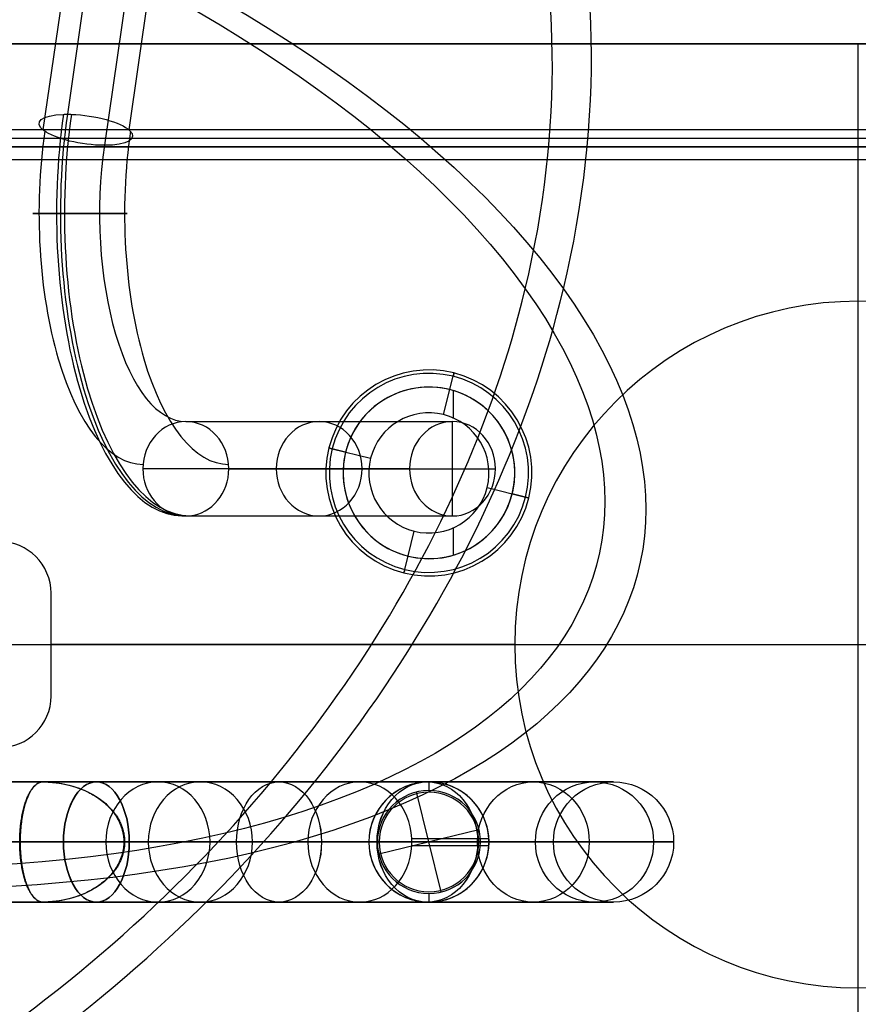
# Model space of a CAD drawing. Extents: x -158 to 158, y -59 to 130.
# Tile 7 of 17: x -49 to 0, y -21 to 36. Entities that reach past the tile are written whole.
import ezdxf

# ---------------------------------------------------------------- set-up
doc = ezdxf.new("R2010")
doc.units = 0
doc.header["$MEASUREMENT"] = 0
doc.layers.add('MODEL_237_2', color=5, linetype='CONTINUOUS')

msp = doc.modelspace()

# ---------------------------------------------------------------- linework, layer by layer
at = {"layer": 'MODEL_237_2'}
for p, q in [((-38.467, 83.435, 57.532), (-46.049, 30.891, 74.17)), ((-39.892, 82.531, 54.028), (-47.474, 29.987, 70.666)), ((-34.887, 82.531, 56.309), (-42.47, 29.987, 72.947)), ((-36.313, 81.627, 52.805), (-43.895, 29.084, 69.443)), ((72, 35, 25), (-72, 35, 25)), ((72, 35, 26), (-72, 35, 26)), ((-72, 35, 25.5), (72, 35, 25.5)), ((0, 35, 25), (0, 35, 26)), ((0, -35, 25), (0, 35, 25)), ((0, -35, 26), (0, 35, 26)), ((-70, 30, 25), (70, 30, 25)), ((-70, 30, 0.737), (70, 30, 0.737)), ((-70, 30, 12.868), (70, 30, 12.868)), ((0, 29, 25), (0, 30, 25)), ((0, 30, 25), (0, 30, 0.737)), ((-70, 29.5, 25), (70, 29.5, 25)), ((70, 29, 25), (-70, 29, 25)), ((-70, 29, 0.737), (70, 29, 0.737)), ((-70, 29, 12.868), (70, 29, 12.868)), ((0, 29, 25), (0, 29, 0.737)), ((-68.263, 28.263, -1), (68.263, 28.263, -1)), ((-68.263, 28.263), (68.263, 28.263)), ((0, 20, -1), (0, 20)), ((-24.148, 13.395, 28), (-23.589, 15.626, 28)), ((-23.783, 14.85, 26), (-23.589, 15.626, 26)), ((-23.54, 15.82, 27.8), (-23.54, 15.82, 26.2)), ((-25, 15, 25), (-25, 15, 26)), ((-23.589, 14.797, 26), (-23.589, 13.203, 26)), ((-24.148, 13.395, 28), (-24.148, 13.395, 26)), ((-39.151, 12.99, 59.033), (-23.63, 12.99, 24.975)), ((-23.63, 7.49, 24.975), (-23.63, 12.99, 24.975)), ((-30.82, 11.46, 26.2), (-30.82, 11.46, 27.8)), ((-30.626, 11.411, 28), (-28.395, 10.852, 28)), ((-29.85, 11.217, 26), (-30.626, 11.411, 26)), ((-28.395, 10.852, 28), (-28.395, 10.852, 26)), ((-26.132, 10.24, 23.835), (-41.653, 10.24, 57.893)), ((-36.649, 10.24, 60.174), (-21.128, 10.24, 26.116)), ((-30, 10, 26), (-30, 10, 25)), ((-26.132, 10.24, 23.835), (-21.128, 10.24, 26.116)), ((-20, 10, 25), (-20, 10, 26)), ((-21.605, 9.148, 26), (-21.605, 9.148, 28)), ((-21.605, 9.148, 28), (-19.374, 8.589, 28)), ((-19.374, 8.589, 26), (-20.15, 8.783, 26)), ((-19.18, 8.54, 27.8), (-19.18, 8.54, 26.2)), ((-39.151, 7.49, 59.033), (-23.63, 7.49, 24.975)), ((-26.411, 4.374, 28), (-25.852, 6.605, 28)), ((-25.852, 6.605, 28), (-25.852, 6.605, 26)), ((-23.589, 6.797, 26), (-23.589, 5.203, 26)), ((-26.411, 4.374, 26), (-26.217, 5.15, 26)), ((-25, 5, 25), (-25, 5, 26)), ((-26.46, 4.18, 27.8), (-26.46, 4.18, 26.2)), ((-47, -3, -1), (-47, 3, -1)), ((-47, -3), (-47, 3)), ((-47, 3, -1), (-47, 3)), ((-47, -3, -0.5), (-47, 3, -0.5)), ((-20, 0, -1), (-47, 0, -1)), ((-75, 0, 25), (75, 0, 25)), ((-75, 0, 26), (75, 0, 26)), ((-20, 0), (-47, 0)), ((-47, 0), (-47, 0, -1)), ((-20, 0), (-20, 0, -1)), ((-47, -3), (-47, -3, -1)), ((-47.5, -8, 93.386), (-47.626, -8.001, 93.419)), ((-47.626, -8.001, 93.419), (-47.592, -8, 93.546)), ((-47.466, -8.001, 93.512), (-47.626, -8.001, 93.419)), ((-47.592, -8, 93.546), (-47.5, -8, 93.386)), ((-47.592, -8, 93.546), (-47.466, -8.001, 93.512)), ((-47.5, -8, 93.386), (-47.495, -8, 93.384)), ((-47.466, -8.001, 93.512), (-47.5, -8, 93.386)), ((-47.5, -8, 93.386), (-40.777, -8, 81.741)), ((-47.5, -8, 93.386), (-47.495, -8, 93.384)), ((-40.777, -8, 81.741), (-29.019, -8, 61.376)), ((-25, -8, 46.376), (-25, -8, 26)), ((-25, -8, 26), (-25, -8.5, 26)), ((-24.287, -14.414, 26), (-25.713, -8.586, 26)), ((-25, -8.6, 25), (-25, -8.6, 26)), ((-22.086, -10.787, 26), (-27.914, -12.213, 26)), ((-48.781, -11.5, 88.605), (-48.825, -11.5, 88.681)), ((-43.808, -11.5, 79.991), (-48.781, -11.5, 88.605)), ((-32.05, -11.5, 59.626), (-43.808, -11.5, 79.991)), ((-42.719, -11.5, 92.105), (-42.763, -11.5, 92.18)), ((-37.746, -11.5, 83.491), (-42.719, -11.5, 92.105)), ((-25.988, -11.5, 63.126), (-37.746, -11.5, 83.491)), ((-28.5, -11.5, 46.376), (-28.5, -11.5, 26)), ((-28.5, -11.5, 46.376), (-28.5, -11.5, 26)), ((-28.5, -11.5, 26), (-28, -11.5, 26)), ((-27.9, -11.5, 26), (-27.9, -11.5, 25)), ((-22.1, -11.5, 25), (-22.1, -11.5, 26)), ((-22, -11.5, 26), (-21.5, -11.5, 26)), ((-21.5, -11.5, 26), (-21.5, -11.5, 46.376)), ((-25, -14.4, 25), (-25, -14.4, 26)), ((-25, -14.5, 26), (-25, -15, 26)), ((-47.592, -15, 93.546), (-47.626, -14.999, 93.419)), ((-47.626, -14.999, 93.419), (-47.5, -15, 93.386)), ((-47.626, -14.999, 93.419), (-47.466, -14.999, 93.512)), ((-47.466, -14.999, 93.512), (-47.592, -15, 93.546)), ((-47.5, -15, 93.386), (-47.592, -15, 93.546)), ((-47.5, -15, 93.386), (-47.466, -14.999, 93.512)), ((-40.777, -15, 81.741), (-47.5, -15, 93.386)), ((-47.495, -15, 93.384), (-47.5, -15, 93.386)), ((-47.495, -15, 93.384), (-47.5, -15, 93.386)), ((-29.019, -15, 61.376), (-40.777, -15, 81.741)), ((-25, -15, 46.376), (-25, -15, 26)), ((0, -20, -1), (0, -20))]:
    msp.add_line(p, q, dxfattribs=at)
for points in [[(-47.5, -15, 93.386), (-47.553, -14.997, 93.189), (-47.606, -14.988, 92.993), (-47.659, -14.973, 92.796), (-47.712, -14.952, 92.601), (-47.766, -14.925, 92.406), (-47.819, -14.892, 92.211), (-47.872, -14.853, 92.019), (-47.925, -14.807, 91.828), (-47.977, -14.755, 91.638), (-48.03, -14.696, 91.45), (-48.082, -14.631, 91.264), (-48.108, -14.595, 91.171), (-48.134, -14.558, 91.079), (-48.159, -14.52, 90.988), (-48.185, -14.479, 90.898), (-48.21, -14.437, 90.809), (-48.235, -14.393, 90.72), (-48.26, -14.348, 90.632), (-48.285, -14.3, 90.545), (-48.309, -14.251, 90.46), (-48.333, -14.2, 90.375), (-48.358, -14.146, 90.289), (-48.382, -14.089, 90.204), (-48.406, -14.031, 90.12), (-48.43, -13.97, 90.037), (-48.453, -13.908, 89.956), (-48.476, -13.843, 89.877), (-48.499, -13.776, 89.798), (-48.521, -13.708, 89.722), (-48.543, -13.637, 89.647), (-48.564, -13.564, 89.575), (-48.584, -13.489, 89.504), (-48.604, -13.412, 89.435), (-48.623, -13.333, 89.369), (-48.642, -13.252, 89.304), (-48.66, -13.169, 89.242), (-48.678, -13.084, 89.183), (-48.694, -12.996, 89.126), (-48.71, -12.905, 89.071), (-48.725, -12.814, 89.02), (-48.732, -12.767, 88.995), (-48.739, -12.72, 88.972), (-48.746, -12.673, 88.949), (-48.753, -12.626, 88.927), (-48.759, -12.578, 88.906), (-48.765, -12.529, 88.886), (-48.77, -12.481, 88.866), (-48.776, -12.432, 88.848), (-48.781, -12.382, 88.83), (-48.786, -12.333, 88.814), (-48.79, -12.283, 88.798), (-48.795, -12.233, 88.783), (-48.799, -12.182, 88.769), (-48.803, -12.131, 88.757), (-48.806, -12.08, 88.745), (-48.809, -12.029, 88.734), (-48.812, -11.977, 88.724), (-48.815, -11.925, 88.715), (-48.817, -11.873, 88.707), (-48.819, -11.82, 88.7), (-48.821, -11.767, 88.694), (-48.822, -11.714, 88.689), (-48.824, -11.661, 88.686), (-48.824, -11.608, 88.683), (-48.825, -11.554, 88.681), (-48.825, -11.5, 88.681), (-48.825, -11.446, 88.681), (-48.824, -11.392, 88.683), (-48.824, -11.339, 88.686), (-48.822, -11.286, 88.689), (-48.821, -11.233, 88.694), (-48.819, -11.18, 88.7), (-48.817, -11.128, 88.707), (-48.815, -11.075, 88.715), (-48.812, -11.023, 88.724), (-48.809, -10.972, 88.734), (-48.806, -10.92, 88.745), (-48.803, -10.869, 88.757), (-48.799, -10.818, 88.769), (-48.795, -10.768, 88.783), (-48.79, -10.717, 88.798), (-48.786, -10.667, 88.814), (-48.781, -10.618, 88.83), (-48.776, -10.568, 88.848), (-48.77, -10.519, 88.866), (-48.765, -10.471, 88.886), (-48.759, -10.422, 88.906), (-48.753, -10.375, 88.927), (-48.746, -10.327, 88.949), (-48.739, -10.28, 88.972), (-48.732, -10.233, 88.995), (-48.725, -10.186, 89.02), (-48.71, -10.095, 89.071), (-48.694, -10.005, 89.126), (-48.678, -9.916, 89.183), (-48.66, -9.831, 89.242), (-48.642, -9.748, 89.304), (-48.623, -9.667, 89.369), (-48.604, -9.588, 89.435), (-48.584, -9.511, 89.504), (-48.564, -9.436, 89.575), (-48.543, -9.363, 89.647), (-48.521, -9.292, 89.722), (-48.499, -9.224, 89.798), (-48.476, -9.157, 89.877), (-48.453, -9.092, 89.956), (-48.43, -9.03, 90.037), (-48.406, -8.969, 90.12), (-48.382, -8.911, 90.204), (-48.358, -8.855, 90.289), (-48.333, -8.8, 90.375), (-48.309, -8.749, 90.46), (-48.285, -8.7, 90.545), (-48.26, -8.652, 90.632), (-48.235, -8.607, 90.72), (-48.21, -8.563, 90.809), (-48.185, -8.521, 90.898), (-48.159, -8.48, 90.988), (-48.134, -8.442, 91.079), (-48.108, -8.405, 91.171), (-48.082, -8.37, 91.264), (-48.03, -8.304, 91.45), (-47.977, -8.245, 91.638), (-47.925, -8.193, 91.828), (-47.872, -8.148, 92.019), (-47.819, -8.108, 92.211), (-47.766, -8.075, 92.406), (-47.712, -8.048, 92.601), (-47.659, -8.027, 92.796), (-47.606, -8.012, 92.993), (-47.553, -8.003, 93.189), (-47.5, -8, 93.386)], [(-47.5, -15, 93.386), (-47.543, -14.998, 93.224), (-47.587, -14.992, 93.062), (-47.63, -14.982, 92.9), (-47.674, -14.968, 92.738), (-47.717, -14.95, 92.576), (-47.76, -14.927, 92.415), (-47.804, -14.9, 92.253), (-47.847, -14.869, 92.091), (-47.89, -14.834, 91.93), (-47.933, -14.794, 91.769), (-47.977, -14.749, 91.608), (-48.02, -14.699, 91.447), (-48.063, -14.645, 91.286), (-48.106, -14.584, 91.126), (-48.149, -14.519, 90.966), (-48.191, -14.447, 90.806), (-48.234, -14.369, 90.647), (-48.255, -14.327, 90.567), (-48.277, -14.284, 90.488), (-48.298, -14.239, 90.409), (-48.319, -14.192, 90.33), (-48.34, -14.143, 90.251), (-48.361, -14.091, 90.172), (-48.382, -14.038, 90.094), (-48.403, -13.983, 90.015), (-48.424, -13.924, 89.937), (-48.445, -13.864, 89.86), (-48.466, -13.8, 89.782), (-48.486, -13.734, 89.705), (-48.507, -13.665, 89.629), (-48.527, -13.592, 89.552), (-48.547, -13.516, 89.477), (-48.567, -13.436, 89.402), (-48.587, -13.351, 89.328), (-48.607, -13.262, 89.255), (-48.617, -13.216, 89.218), (-48.626, -13.168, 89.182), (-48.636, -13.118, 89.146), (-48.646, -13.067, 89.111), (-48.655, -13.015, 89.076), (-48.664, -12.961, 89.041), (-48.674, -12.905, 89.007), (-48.683, -12.847, 88.973), (-48.692, -12.786, 88.939), (-48.7, -12.724, 88.906), (-48.709, -12.658, 88.874), (-48.718, -12.59, 88.842), (-48.726, -12.518, 88.811), (-48.734, -12.444, 88.782), (-48.741, -12.366, 88.753), (-48.749, -12.285, 88.726), (-48.755, -12.2, 88.701), (-48.759, -12.155, 88.689), (-48.762, -12.11, 88.678), (-48.764, -12.064, 88.667), (-48.767, -12.016, 88.657), (-48.77, -11.968, 88.648), (-48.772, -11.919, 88.639), (-48.774, -11.869, 88.631), (-48.776, -11.818, 88.625), (-48.777, -11.767, 88.619), (-48.779, -11.715, 88.614), (-48.78, -11.662, 88.61), (-48.781, -11.609, 88.607), (-48.781, -11.555, 88.605), (-48.781, -11.5, 88.605), (-48.781, -11.446, 88.605), (-48.781, -11.392, 88.607), (-48.78, -11.338, 88.61), (-48.779, -11.286, 88.614), (-48.777, -11.234, 88.619), (-48.776, -11.182, 88.625), (-48.774, -11.131, 88.631), (-48.772, -11.081, 88.639), (-48.77, -11.032, 88.648), (-48.767, -10.984, 88.657), (-48.764, -10.936, 88.667), (-48.762, -10.89, 88.678), (-48.759, -10.845, 88.689), (-48.755, -10.801, 88.701), (-48.749, -10.715, 88.726), (-48.741, -10.634, 88.753), (-48.734, -10.556, 88.782), (-48.726, -10.482, 88.811), (-48.718, -10.411, 88.842), (-48.709, -10.342, 88.874), (-48.7, -10.277, 88.906), (-48.692, -10.214, 88.939), (-48.683, -10.154, 88.973), (-48.674, -10.096, 89.007), (-48.664, -10.039, 89.041), (-48.655, -9.985, 89.076), (-48.646, -9.933, 89.111), (-48.636, -9.882, 89.146), (-48.626, -9.833, 89.182), (-48.617, -9.785, 89.218), (-48.607, -9.738, 89.255), (-48.587, -9.649, 89.328), (-48.567, -9.565, 89.402), (-48.547, -9.485, 89.477), (-48.527, -9.408, 89.552), (-48.507, -9.336, 89.629), (-48.486, -9.266, 89.705), (-48.466, -9.2, 89.782), (-48.445, -9.136, 89.86), (-48.424, -9.076, 89.937), (-48.403, -9.018, 90.015), (-48.382, -8.962, 90.094), (-48.361, -8.909, 90.172), (-48.34, -8.858, 90.251), (-48.319, -8.808, 90.33), (-48.298, -8.761, 90.409), (-48.277, -8.716, 90.488), (-48.255, -8.673, 90.567), (-48.234, -8.631, 90.647), (-48.191, -8.553, 90.806), (-48.149, -8.482, 90.966), (-48.106, -8.416, 91.126), (-48.063, -8.356, 91.286), (-48.02, -8.301, 91.447), (-47.977, -8.251, 91.608), (-47.933, -8.206, 91.769), (-47.89, -8.166, 91.93), (-47.847, -8.131, 92.091), (-47.804, -8.1, 92.253), (-47.76, -8.073, 92.415), (-47.717, -8.051, 92.576), (-47.674, -8.032, 92.738), (-47.63, -8.018, 92.9), (-47.587, -8.008, 93.062), (-47.543, -8.002, 93.224), (-47.5, -8, 93.386)], [(-47.495, -8, 93.384), (-47.299, -8.003, 93.332), (-47.103, -8.012, 93.28), (-46.907, -8.027, 93.228), (-46.711, -8.048, 93.176), (-46.516, -8.075, 93.125), (-46.322, -8.108, 93.074), (-46.13, -8.148, 93.024), (-45.938, -8.193, 92.974), (-45.748, -8.245, 92.925), (-45.559, -8.304, 92.876), (-45.371, -8.369, 92.828), (-45.278, -8.405, 92.805), (-45.186, -8.442, 92.781), (-45.094, -8.48, 92.758), (-45.003, -8.521, 92.735), (-44.913, -8.563, 92.712), (-44.824, -8.607, 92.689), (-44.735, -8.652, 92.667), (-44.648, -8.7, 92.645), (-44.561, -8.749, 92.623), (-44.476, -8.8, 92.602), (-44.389, -8.854, 92.58), (-44.303, -8.911, 92.559), (-44.219, -8.969, 92.537), (-44.135, -9.03, 92.517), (-44.053, -9.092, 92.496), (-43.973, -9.157, 92.476), (-43.894, -9.224, 92.457), (-43.817, -9.292, 92.438), (-43.741, -9.363, 92.419), (-43.668, -9.436, 92.401), (-43.596, -9.511, 92.383), (-43.527, -9.588, 92.366), (-43.459, -9.667, 92.35), (-43.394, -9.748, 92.334), (-43.332, -9.831, 92.319), (-43.272, -9.916, 92.304), (-43.213, -10.004, 92.29), (-43.158, -10.095, 92.276), (-43.106, -10.186, 92.264), (-43.082, -10.233, 92.258), (-43.058, -10.28, 92.252), (-43.035, -10.327, 92.246), (-43.012, -10.374, 92.241), (-42.991, -10.422, 92.236), (-42.97, -10.471, 92.231), (-42.951, -10.519, 92.226), (-42.932, -10.568, 92.221), (-42.914, -10.618, 92.217), (-42.898, -10.667, 92.213), (-42.882, -10.717, 92.209), (-42.867, -10.768, 92.205), (-42.853, -10.818, 92.202), (-42.84, -10.869, 92.199), (-42.828, -10.92, 92.196), (-42.817, -10.972, 92.193), (-42.806, -11.023, 92.191), (-42.797, -11.075, 92.189), (-42.789, -11.128, 92.187), (-42.782, -11.18, 92.185), (-42.776, -11.233, 92.184), (-42.771, -11.286, 92.182), (-42.768, -11.339, 92.182), (-42.765, -11.392, 92.181), (-42.763, -11.446, 92.18), (-42.763, -11.5, 92.18), (-42.763, -11.554, 92.18), (-42.765, -11.608, 92.181), (-42.768, -11.661, 92.182), (-42.771, -11.714, 92.182), (-42.776, -11.767, 92.184), (-42.782, -11.82, 92.185), (-42.789, -11.873, 92.187), (-42.797, -11.925, 92.189), (-42.806, -11.977, 92.191), (-42.817, -12.029, 92.193), (-42.828, -12.08, 92.196), (-42.84, -12.131, 92.199), (-42.853, -12.182, 92.202), (-42.867, -12.233, 92.205), (-42.882, -12.283, 92.209), (-42.898, -12.333, 92.213), (-42.914, -12.382, 92.217), (-42.932, -12.432, 92.221), (-42.951, -12.481, 92.226), (-42.97, -12.529, 92.231), (-42.991, -12.578, 92.236), (-43.012, -12.626, 92.241), (-43.035, -12.673, 92.246), (-43.058, -12.72, 92.252), (-43.082, -12.767, 92.258), (-43.106, -12.814, 92.264), (-43.158, -12.906, 92.276), (-43.213, -12.996, 92.29), (-43.272, -13.084, 92.304), (-43.332, -13.169, 92.319), (-43.394, -13.252, 92.334), (-43.459, -13.333, 92.35), (-43.527, -13.412, 92.366), (-43.596, -13.489, 92.383), (-43.668, -13.564, 92.401), (-43.741, -13.637, 92.419), (-43.817, -13.708, 92.438), (-43.894, -13.776, 92.457), (-43.973, -13.843, 92.476), (-44.053, -13.908, 92.496), (-44.135, -13.97, 92.517), (-44.219, -14.031, 92.537), (-44.303, -14.089, 92.559), (-44.389, -14.146, 92.58), (-44.476, -14.2, 92.602), (-44.561, -14.251, 92.623), (-44.648, -14.3, 92.645), (-44.735, -14.348, 92.667), (-44.824, -14.393, 92.689), (-44.913, -14.437, 92.712), (-45.003, -14.479, 92.735), (-45.094, -14.52, 92.758), (-45.186, -14.558, 92.781), (-45.278, -14.595, 92.805), (-45.371, -14.631, 92.828), (-45.559, -14.696, 92.876), (-45.748, -14.755, 92.925), (-45.938, -14.807, 92.974), (-46.13, -14.852, 93.024), (-46.322, -14.892, 93.074), (-46.516, -14.925, 93.125), (-46.711, -14.952, 93.176), (-46.907, -14.973, 93.228), (-47.103, -14.988, 93.28), (-47.299, -14.997, 93.332), (-47.495, -15, 93.384)], [(-47.495, -8, 93.384), (-47.334, -8.002, 93.341), (-47.173, -8.008, 93.298), (-47.013, -8.018, 93.255), (-46.852, -8.032, 93.212), (-46.69, -8.051, 93.169), (-46.529, -8.073, 93.125), (-46.367, -8.1, 93.082), (-46.206, -8.131, 93.039), (-46.044, -8.166, 92.996), (-45.883, -8.206, 92.952), (-45.722, -8.251, 92.909), (-45.561, -8.301, 92.866), (-45.4, -8.356, 92.823), (-45.24, -8.416, 92.78), (-45.08, -8.482, 92.737), (-44.92, -8.553, 92.694), (-44.761, -8.631, 92.652), (-44.681, -8.673, 92.63), (-44.602, -8.716, 92.609), (-44.523, -8.761, 92.588), (-44.444, -8.808, 92.567), (-44.365, -8.858, 92.546), (-44.286, -8.909, 92.525), (-44.208, -8.962, 92.504), (-44.13, -9.018, 92.483), (-44.052, -9.076, 92.462), (-43.974, -9.136, 92.441), (-43.897, -9.2, 92.42), (-43.819, -9.266, 92.4), (-43.743, -9.336, 92.379), (-43.667, -9.408, 92.359), (-43.591, -9.484, 92.338), (-43.516, -9.565, 92.318), (-43.442, -9.649, 92.298), (-43.369, -9.738, 92.279), (-43.333, -9.785, 92.269), (-43.296, -9.832, 92.259), (-43.261, -9.882, 92.25), (-43.225, -9.933, 92.24), (-43.19, -9.985, 92.231), (-43.155, -10.039, 92.222), (-43.121, -10.095, 92.212), (-43.087, -10.154, 92.203), (-43.053, -10.214, 92.194), (-43.02, -10.277, 92.185), (-42.988, -10.342, 92.177), (-42.956, -10.411, 92.168), (-42.926, -10.482, 92.16), (-42.896, -10.556, 92.152), (-42.868, -10.634, 92.144), (-42.841, -10.715, 92.137), (-42.815, -10.801, 92.13), (-42.803, -10.845, 92.127), (-42.792, -10.89, 92.124), (-42.781, -10.936, 92.121), (-42.771, -10.984, 92.119), (-42.762, -11.032, 92.116), (-42.753, -11.081, 92.114), (-42.745, -11.131, 92.112), (-42.739, -11.182, 92.11), (-42.733, -11.234, 92.108), (-42.728, -11.286, 92.107), (-42.724, -11.338, 92.106), (-42.721, -11.392, 92.105), (-42.719, -11.446, 92.105), (-42.719, -11.5, 92.105), (-42.719, -11.555, 92.105), (-42.721, -11.609, 92.105), (-42.724, -11.662, 92.106), (-42.728, -11.715, 92.107), (-42.733, -11.767, 92.108), (-42.739, -11.818, 92.11), (-42.745, -11.869, 92.112), (-42.753, -11.919, 92.114), (-42.762, -11.968, 92.116), (-42.771, -12.016, 92.119), (-42.781, -12.064, 92.121), (-42.792, -12.11, 92.124), (-42.803, -12.155, 92.127), (-42.815, -12.2, 92.13), (-42.841, -12.285, 92.137), (-42.868, -12.366, 92.144), (-42.896, -12.444, 92.152), (-42.926, -12.518, 92.16), (-42.956, -12.59, 92.168), (-42.988, -12.658, 92.177), (-43.02, -12.724, 92.185), (-43.053, -12.786, 92.194), (-43.087, -12.847, 92.203), (-43.121, -12.905, 92.212), (-43.155, -12.961, 92.222), (-43.19, -13.015, 92.231), (-43.225, -13.067, 92.24), (-43.261, -13.118, 92.25), (-43.296, -13.168, 92.259), (-43.333, -13.215, 92.269), (-43.369, -13.262, 92.279), (-43.442, -13.351, 92.298), (-43.516, -13.436, 92.318), (-43.591, -13.516, 92.338), (-43.667, -13.592, 92.359), (-43.743, -13.665, 92.379), (-43.819, -13.734, 92.4), (-43.896, -13.8, 92.42), (-43.974, -13.864, 92.441), (-44.052, -13.924, 92.462), (-44.13, -13.983, 92.483), (-44.208, -14.038, 92.504), (-44.286, -14.091, 92.525), (-44.365, -14.143, 92.546), (-44.444, -14.192, 92.567), (-44.523, -14.239, 92.588), (-44.602, -14.284, 92.609), (-44.681, -14.327, 92.63), (-44.761, -14.369, 92.652), (-44.92, -14.447, 92.694), (-45.08, -14.519, 92.737), (-45.24, -14.584, 92.78), (-45.4, -14.645, 92.823), (-45.561, -14.699, 92.866), (-45.722, -14.749, 92.909), (-45.883, -14.794, 92.952), (-46.044, -14.834, 92.996), (-46.206, -14.869, 93.039), (-46.367, -14.9, 93.082), (-46.529, -14.927, 93.125), (-46.69, -14.95, 93.169), (-46.852, -14.968, 93.212), (-47.013, -14.982, 93.255), (-47.173, -14.992, 93.298), (-47.334, -14.998, 93.341), (-47.495, -15, 93.384)]]:
    msp.add_polyline3d(points, dxfattribs=at)
at = {"layer": 'MODEL_237_2', "extrusion": (2.27053e-16, 1, -4.14038e-16)}
msp.add_circle((80.75, 150.976, -8), 66.5, dxfattribs=at)
at = {"layer": 'MODEL_237_2', "extrusion": (0.836996, 2.24764e-15, 0.54721)}
msp.add_circle((-11.5, 104.054, 15.028), 3.5, dxfattribs=at)
at = {"layer": 'MODEL_237_2', "extrusion": (0.836995, -1.7401e-15, -0.547211)}
msp.add_circle((-11.5, 148.679, -150.203), 3.5, dxfattribs=at)
at = {"layer": 'MODEL_237_2', "extrusion": (0.70711, 2.53765e-15, 0.707104)}
msp.add_circle((-11.5, 97.355, 49.657), 3.5, dxfattribs=at)
at = {"layer": 'MODEL_237_2', "extrusion": (-0.707104, 0, 0.70711)}
msp.add_circle((11.5, 116.157, 163.855), 3.5, dxfattribs=at)
at = {"layer": 'MODEL_237_2', "extrusion": (0.547211, 1.6676e-15, 0.836995)}
msp.add_circle((-11.5, 83.703, 82.179), 3.5, dxfattribs=at)
at = {"layer": 'MODEL_237_2', "extrusion": (-0.54721, -4.49527e-15, 0.836996)}
msp.add_circle((11.5, 81.528, 170.554), 3.5, dxfattribs=at)
at = {"layer": 'MODEL_237_2', "extrusion": (0.368098, 6.52539e-16, 0.929787)}
msp.add_circle((-11.5, 64.154, 110.652), 3.5, dxfattribs=at)
at = {"layer": 'MODEL_237_2', "extrusion": (-0.368092, 7.54045e-15, 0.929789)}
msp.add_circle((11.5, 46.993, 170.1), 3.5, dxfattribs=at)
at = {"layer": 'MODEL_237_2', "extrusion": (0.18196, 3.98774e-16, 0.983306)}
msp.add_circle((-11.5, 40.374, 133.763), 3.5, dxfattribs=at)
at = {"layer": 'MODEL_237_2', "extrusion": (-0.181957, 4.67653e-15, 0.983306)}
msp.add_circle((11.5, 14.569, 163.149), 3.5, dxfattribs=at)
at = {"layer": 'MODEL_237_2'}
msp.add_circle((-14.25, -11.5, 150.976), 3.5, dxfattribs=at)
at = {"layer": 'MODEL_237_2', "extrusion": (-1.12785e-16, 1, -3.94746e-16)}
msp.add_circle((80.75, 150.976, -11.5), 63, dxfattribs=at)
at = {"layer": 'MODEL_237_2', "extrusion": (2.67121e-17, 1, -5.34243e-16)}
msp.add_circle((80.75, 150.976, -15), 66.5, dxfattribs=at)
at = {"layer": 'MODEL_237_2', "extrusion": (-0.359135, 0.5, 0.78805)}
for radius, start, end in [(70, 137.65231, 192.80241), (67.56, 137.65231, 191.34841), (70, 47.65231, 137.65231), (67.56, 47.65231, 137.65231)]:
    msp.add_arc((53.588, 42.249, 158.062), radius, start, end, dxfattribs=at)
at = {"layer": 'MODEL_237_2', "extrusion": (0.207347, 0.866025, -0.454981)}
for radius, start, end in [(70, 62.24543, 152.24543), (67.56, 62.24543, 152.24543), (67.56, 152.24543, 242.24543), (70, 152.24543, 242.24543)]:
    msp.add_arc((83.47, 134.687, -67.324), radius, start, end, dxfattribs=at)
at = {"layer": 'MODEL_237_2', "extrusion": (0.136288, 0.944453, -0.299056)}
for start, end in [(244.24132, 58.9557), (58.9557, 64.24132), (64.24132, 69.52695), (69.52695, 244.24132)]:
    msp.add_arc((48.794, 75.475, 0.718), 2.75, start, end, dxfattribs=at)
at = {"layer": 'MODEL_237_2', "extrusion": (0.909961, 6.90499e-16, 0.414693)}
for centre in [(25.103, 69.954, -11.399), (25.103, 69.954, -10.892)]:
    msp.add_arc(centre, 17.601, 70.81332, 180, dxfattribs=at)
at = {"layer": 'MODEL_237_2', "extrusion": (0.909961, 6.80012e-16, 0.414693)}
msp.add_arc((25.103, 69.954, -11.145), 17.613, 70.81332, 180, dxfattribs=at)
at = {"layer": 'MODEL_237_2', "extrusion": (0.909961, 0, 0.414693)}
for centre in [(25.103, 69.954, -13.884), (25.103, 69.954, -8.407)]:
    msp.add_arc(centre, 14.609, 70.81332, 180, dxfattribs=at)
at = {"layer": 'MODEL_237_2', "extrusion": (1, 0, -1.11022e-16)}
for radius in [1.737, 0.737]:
    msp.add_arc((28.263, 0.737), radius, 270, 0, dxfattribs=at)
at = {"layer": 'MODEL_237_2', "extrusion": (0.909961, 6.34743e-16, 0.414693)}
msp.add_arc((25.103, 69.954, -11.145), 12.113, 70.81332, 180, dxfattribs=at)
at = {"layer": 'MODEL_237_2', "extrusion": (-1.2017e-14, 1, 2.78926e-14)}
for start, end in [(245.5, 60.21438), (60.21438, 65.5), (65.5, 70.78562), (70.78562, 245.5)]:
    msp.add_arc((45.314, 72.558, 25.103), 2.75, start, end, dxfattribs=at)
at = {"layer": 'MODEL_237_2'}
for centre, radius, start, end in [((0, 0, -1), 20, 0, 180), ((0, 0), 20, 0, 180), ((0, 0, -0.5), 20, 0, 180), ((-25, 10, 26.2), 6, 345.91693, 165.91693), ((-25, 10, 27.8), 6, 345.91693, 165.91693), ((-25, 10, 27), 6, 345.91693, 165.91693), ((-25, 10, 26), 5.8, 345.91693, 165.91693), ((-25, 10, 28), 5.8, 345.91693, 165.91693), ((-25, 10, 26), 5.8, 345.91693, 165.91693), ((-25, 10, 28), 5.8, 345.91693, 165.91693), ((-25, 10, 25), 5, 0, 180), ((-25, 10, 26), 5, 0, 180), ((-25, 10, 25.5), 5, 0, 180), ((-25, 10, 26), 5, 345.91693, 165.91693), ((-25, 10, 28), 3.5, 345.91693, 165.91693), ((-25, 10, 26), 3.5, 345.91693, 165.91693), ((-25, 10, 27.8), 6, 165.91693, 345.91693), ((-25, 10, 26.2), 6, 165.91693, 345.91693), ((-25, 10, 27), 6, 165.91693, 345.91693), ((-25, 10, 28), 5.8, 165.91693, 345.91693), ((-25, 10, 26), 5.8, 165.91693, 345.91693), ((-25, 10, 28), 5.8, 165.91693, 345.91693), ((-25, 10, 26), 5.8, 165.91693, 345.91693), ((-25, 10, 26), 5, 165.91693, 345.91693), ((-25, 10, 28), 3.5, 165.91693, 345.91693), ((-25, 10, 26), 3.5, 165.91693, 345.91693), ((-25, 10, 25), 5, 180, 0), ((-25, 10, 26), 5, 180, 0), ((-25, 10, 25.5), 5, 180, 0), ((-50, 3), 3, 360, 180), ((-50, 3, -1), 3, 0, 180), ((-50, 3, -0.5), 3, 0, 180), ((0, 0, -1), 20, 180, 0), ((0, 0), 20, 180, 0), ((0, 0, -0.5), 20, 180, 360), ((-50, -3), 3, 180, 360), ((-50, -3, -1), 3, 180, 0), ((-50, -3, -0.5), 3, 180, 0), ((-25, -11.5, 46.376), 3.5, 3.33847, 180), ((-25, -11.5, 26), 3.5, 360, 180), ((-25, -11.5, 36.188), 3.5, 0, 180), ((-25, -11.5, 26), 3, 360, 180), ((-25, -11.5, 25), 2.9, 0, 180), ((-25, -11.5, 26), 2.9, 0, 180), ((-25, -11.5, 25.5), 2.9, 0, 180), ((-25, -11.5, 46.376), 3.5, 360, 3.33847), ((-25, -11.5, 46.376), 3.5, 180, 356.66153), ((-25, -11.5, 26), 3.5, 180, 360), ((-25, -11.5, 36.188), 3.5, 180, 360), ((-25, -11.5, 26), 3, 180, 0), ((-25, -11.5, 25), 2.9, 180, 0), ((-25, -11.5, 26), 2.9, 180, 0), ((-25, -11.5, 25.5), 2.9, 180, 0), ((-25, -11.5, 46.376), 3.5, 356.66153, 0)]:
    msp.add_arc(centre, radius, start, end, dxfattribs=at)
at = {"layer": 'MODEL_237_2', "extrusion": (0.969944, -0.243328, 0)}
for centre, start, end in [((9.416, 26.2, -26.682), 270, 0), ((9.416, 27.8, -26.682), 0, 90), ((-2.184, 27.8, -26.682), 90, 180), ((-2.184, 26.2, -26.682), 180, 270)]:
    msp.add_arc(centre, 0.2, start, end, dxfattribs=at)
at = {"layer": 'MODEL_237_2', "extrusion": (-0.414693, -3.04501e-14, 0.909961)}
for centre, start, end in [((-10.24, -11.145, 69.954), 180, 270), ((-10.24, -11.145, 69.954), 90, 180), ((-10.24, -11.145, 32.526), 90, 270), ((-10.24, -11.145, 32.526), 270, 90)]:
    msp.add_arc(centre, 2.75, start, end, dxfattribs=at)
at = {"layer": 'MODEL_237_2', "extrusion": (-0.414693, -2.84217e-14, 0.909961)}
for start, end in [(90, 270), (270, 90)]:
    msp.add_arc((-10.24, -11.145, 51.24), 2.75, start, end, dxfattribs=at)
at = {"layer": 'MODEL_237_2', "extrusion": (0.243328, 0.969944, 3.46945e-17)}
msp.add_arc((32.482, 26.2, 3.616), 0.2, 270, 0, dxfattribs=at)
at = {"layer": 'MODEL_237_2', "extrusion": (0.243328, 0.969944, -4.32238e-15)}
msp.add_arc((32.482, 27.8, 3.616), 0.2, 0, 90, dxfattribs=at)
at = {"layer": 'MODEL_237_2', "extrusion": (-0.414693, -3.30229e-14, 0.909961)}
msp.add_arc((-10.24, -11.145, 69.954), 2.75, 270, 354.71438, dxfattribs=at)
at = {"layer": 'MODEL_237_2', "extrusion": (-0.414693, -3.04479e-14, 0.909961)}
msp.add_arc((-10.24, -11.145, 69.954), 2.75, 5.28562, 90, dxfattribs=at)
at = {"layer": 'MODEL_237_2', "extrusion": (0.243328, 0.969944, 1.06496e-29)}
msp.add_arc((20.882, 26.2, 3.616), 0.2, 180, 270, dxfattribs=at)
at = {"layer": 'MODEL_237_2', "extrusion": (0.243328, 0.969944, -1.29063e-14)}
msp.add_arc((20.882, 27.8, 3.616), 0.2, 90, 180, dxfattribs=at)
at = {"layer": 'MODEL_237_2', "extrusion": (-0.414693, -1.26289e-12, 0.909961)}
msp.add_arc((-10.24, -11.145, 69.954), 2.75, 354.71438, 360, dxfattribs=at)
at = {"layer": 'MODEL_237_2', "extrusion": (-0.414693, -1.26292e-12, 0.909961)}
msp.add_arc((-10.24, -11.145, 69.954), 2.75, 360, 5.28562, dxfattribs=at)
at = {"layer": 'MODEL_237_2', "extrusion": (0.866025, -2.45884e-12, 0.5)}
msp.add_arc((-11.535, 104.809, 5.557), 3.535, 358.49972, 0, dxfattribs=at)
at = {"layer": 'MODEL_237_2', "extrusion": (-0.5, 2.26567e-15, 0.866025)}
for start, end in [(180, 0), (0, 180)]:
    msp.add_arc((11.5, 5.557, 91.178), 3.5, start, end, dxfattribs=at)
at = {"layer": 'MODEL_237_2', "extrusion": (-0.5, 3.04518e-15, 0.866025)}
msp.add_arc((11.5, 5.557, 86.236), 3.5, 180, 360, dxfattribs=at)
at = {"layer": 'MODEL_237_2', "extrusion": (-0.5, 1.48615e-15, 0.866025)}
msp.add_arc((11.5, 5.557, 86.236), 3.5, 0, 180, dxfattribs=at)
at = {"layer": 'MODEL_237_2', "extrusion": (-0.5, 1.40033e-14, 0.866025)}
msp.add_arc((11.5, 5.557, 67.663), 3.5, 180, 270, dxfattribs=at)
at = {"layer": 'MODEL_237_2', "extrusion": (0, 1, 0)}
for centre in [(55, 46.376, -8.006), (55, 46.376, -14.994)]:
    msp.add_arc(centre, 29.796, 150, 180, dxfattribs=at)
at = {"layer": 'MODEL_237_2', "extrusion": (-0.5, 2.66478e-15, 0.866025)}
msp.add_arc((11.5, 5.557, 67.663), 3.5, 93.33847, 180, dxfattribs=at)
at = {"layer": 'MODEL_237_2', "extrusion": (3.13895e-17, 1, -1.05229e-15)}
msp.add_arc((55, 46.376, -11.296), 33.494, 150, 180, dxfattribs=at)
at = {"layer": 'MODEL_237_2', "extrusion": (-0.5, 5.68635e-13, 0.866025)}
msp.add_arc((11.5, 5.557, 67.663), 3.5, 90, 93.33847, dxfattribs=at)
at = {"layer": 'MODEL_237_2', "extrusion": (8.00642e-17, 1, -4.59107e-16)}
msp.add_arc((80.75, 150.976, -11.5), 70, 90.00029, 237.13373, dxfattribs=at)
at = {"layer": 'MODEL_237_2', "extrusion": (-5.16518e-15, 1, -3.79717e-15)}
msp.add_arc((55, 46.376, -11.5), 26.5, 150, 180, dxfattribs=at)
at = {"layer": 'MODEL_237_2', "extrusion": (-0.5, 2.72189e-14, 0.866025)}
msp.add_arc((11.5, 5.557, 67.663), 3.5, 270, 0, dxfattribs=at)
at = {"layer": 'MODEL_237_2', "extrusion": (-0.5, -2.94718e-17, 0.866025)}
msp.add_arc((11.5, 5.557, 67.663), 3.5, 360, 86.66153, dxfattribs=at)
at = {"layer": 'MODEL_237_2', "extrusion": (-0.5, -2.57853e-13, 0.866025)}
msp.add_arc((11.5, 5.557, 67.663), 3.5, 86.66153, 90, dxfattribs=at)
at = {"layer": 'MODEL_237_2', "extrusion": (5.3054e-17, 1, -1.04648e-15)}
msp.add_arc((55, 46.376, -11.704), 33.494, 150, 180, dxfattribs=at)
at = {"layer": 'MODEL_237_2', "extrusion": (-1.64757e-15, 1, -2.13828e-15)}
msp.add_arc((55, 46.376, -11.5), 33.5, 150, 180, dxfattribs=at)
at = {"layer": 'MODEL_237_2', "extrusion": (0.866025, 1.93846e-11, 0.5)}
msp.add_arc((-11.465, 104.809, 5.557), 3.535, 180, 181.50028, dxfattribs=at)

doc.saveas('drawing.dxf')
